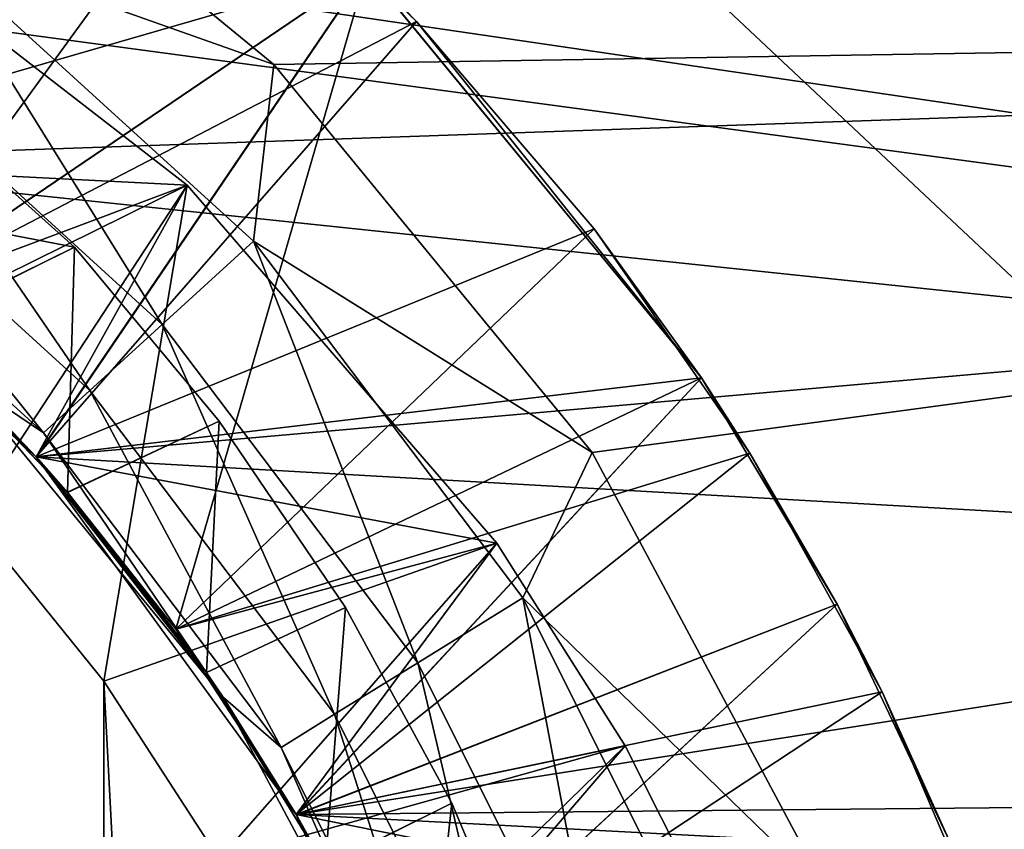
# Model space of a CAD drawing. Header units: inches. Extents: x -9.1 to 9.1, y 0 to 9.5.
# Tile 108 of 238: x -8.5701 to -8.5353, y 8.9088 to 8.9374. Entities that reach past the tile are written whole.
import ezdxf

# ---------------------------------------------------------------- set-up
doc = ezdxf.new("R2010")
doc.units = ezdxf.units.IN
doc.header["$LTSCALE"] = 65.185185
doc.header["$MEASUREMENT"] = 0
for name, color, linetype in [('149', 7, 'CONTINUOUS'), ('295', 7, 'CONTINUOUS'), ('296', 7, 'CONTINUOUS'), ('298', 7, 'CONTINUOUS'), ('299', 7, 'CONTINUOUS'), ('302', 7, 'CONTINUOUS'), ('305', 7, 'CONTINUOUS'), ('306', 7, 'CONTINUOUS'), ('310', 7, 'CONTINUOUS'), ('311', 7, 'CONTINUOUS'), ('313', 7, 'CONTINUOUS'), ('314', 7, 'CONTINUOUS'), ('315', 7, 'CONTINUOUS'), ('316', 7, 'CONTINUOUS'), ('318', 7, 'CONTINUOUS'), ('321', 7, 'CONTINUOUS'), ('33', 7, 'CONTINUOUS'), ('336', 7, 'CONTINUOUS'), ('510', 7, 'CONTINUOUS'), ('511', 7, 'CONTINUOUS'), ('512', 7, 'CONTINUOUS'), ('513', 7, 'CONTINUOUS'), ('514', 7, 'CONTINUOUS'), ('515', 7, 'CONTINUOUS'), ('516', 7, 'CONTINUOUS'), ('517', 7, 'CONTINUOUS')]:
    doc.layers.add(name, color=color, linetype=linetype)

msp = doc.modelspace()

# ---------------------------------------------------------------- linework, layer by layer
at = {"layer": '149', "color": 252, "linetype": 'Continuous', "true_color": 0x969696}
for points in [[(-8.387235, 8.949253, 6.282), (-8.378078, 8.911108, 6.282), (-8.609468, 8.94507, 6.282), (-8.387235, 8.949253, 6.282)], [(-8.609468, 8.94507, 6.282), (-8.378078, 8.911108, 6.282), (-8.594616, 8.940244, 6.282), (-8.609468, 8.94507, 6.282)], [(-8.594616, 8.940244, 6.282), (-8.378078, 8.911108, 6.282), (-8.581091, 8.932436, 6.282), (-8.594616, 8.940244, 6.282)], [(-8.581091, 8.932436, 6.282), (-8.378078, 8.911108, 6.282), (-8.569485, 8.921985, 6.282), (-8.581091, 8.932436, 6.282)], [(-8.569485, 8.921985, 6.282), (-8.378078, 8.911108, 6.282), (-8.560306, 8.909352, 6.282), (-8.569485, 8.921985, 6.282)], [(-8.378078, 8.911108, 6.282), (-8.375, 8.872, 6.282), (-8.560306, 8.909352, 6.282), (-8.378078, 8.911108, 6.282)], [(-8.560306, 8.909352, 6.282), (-8.375, 8.872, 6.282), (-8.553954, 8.895084, 6.282), (-8.560306, 8.909352, 6.282)]]:
    msp.add_3dface(points, dxfattribs=at)
at = {"layer": '295', "color": 252, "linetype": 'Continuous', "true_color": 0x969696}
for points in [[(-8.569483, 8.921983, 6.924161), (-8.575008, 8.927509, 6.920781), (-8.575011, 8.927512, 6.924689), (-8.569483, 8.921983, 6.924161)], [(-8.569479, 8.921979, 6.920254), (-8.575008, 8.927509, 6.920781), (-8.569483, 8.921983, 6.924161), (-8.569479, 8.921979, 6.920254)], [(-8.564561, 8.915905, 6.923653), (-8.569479, 8.921979, 6.920254), (-8.569483, 8.921983, 6.924161), (-8.564561, 8.915905, 6.923653)], [(-8.564557, 8.915899, 6.919746), (-8.569479, 8.921979, 6.920254), (-8.564561, 8.915905, 6.923653), (-8.564557, 8.915899, 6.919746)], [(-8.560307, 8.909354, 6.923166), (-8.564557, 8.915899, 6.919746), (-8.564561, 8.915905, 6.923653), (-8.560307, 8.909354, 6.923166)], [(-8.560303, 8.909347, 6.91926), (-8.564557, 8.915899, 6.919746), (-8.560307, 8.909354, 6.923166), (-8.560303, 8.909347, 6.91926)], [(-8.556757, 8.902387, 6.92268), (-8.560303, 8.909347, 6.91926), (-8.560307, 8.909354, 6.923166), (-8.556757, 8.902387, 6.92268)], [(-8.556753, 8.902379, 6.918774), (-8.560303, 8.909347, 6.91926), (-8.556757, 8.902387, 6.92268), (-8.556753, 8.902379, 6.918774)]]:
    msp.add_3dface(points, dxfattribs=at)
at = {"layer": '296', "color": 252, "linetype": 'Continuous', "true_color": 0x969696}
for points in [[(-8.546011, 8.92478, 6.903937), (-8.557823, 8.939173, 6.904892), (-8.557822, 8.939173, 6.908797), (-8.546011, 8.92478, 6.903937)], [(-8.54601, 8.924779, 6.907844), (-8.546011, 8.92478, 6.903937), (-8.557822, 8.939173, 6.908797), (-8.54601, 8.924779, 6.907844)], [(-8.541217, 8.916783, 6.903484), (-8.546011, 8.92478, 6.903937), (-8.54601, 8.924779, 6.907844), (-8.541217, 8.916783, 6.903484)], [(-8.541217, 8.916782, 6.907391), (-8.541217, 8.916783, 6.903484), (-8.54601, 8.924779, 6.907844), (-8.541217, 8.916782, 6.907391)], [(-8.537234, 8.90836, 6.903025), (-8.541217, 8.916783, 6.903484), (-8.537234, 8.90836, 6.906931), (-8.537234, 8.90836, 6.903025)], [(-8.537234, 8.90836, 6.906931), (-8.541217, 8.916783, 6.903484), (-8.541217, 8.916782, 6.907391), (-8.537234, 8.90836, 6.906931)]]:
    msp.add_3dface(points, dxfattribs=at)
at = {"layer": '298', "color": 252, "linetype": 'Continuous', "true_color": 0x969696}
for points in [[(-8.546011, 8.92478, 6.810187), (-8.557823, 8.939173, 6.811142), (-8.557822, 8.939173, 6.815047), (-8.546011, 8.92478, 6.810187)], [(-8.54601, 8.924779, 6.814094), (-8.546011, 8.92478, 6.810187), (-8.557822, 8.939173, 6.815047), (-8.54601, 8.924779, 6.814094)], [(-8.541217, 8.916783, 6.809734), (-8.546011, 8.92478, 6.810187), (-8.54601, 8.924779, 6.814094), (-8.541217, 8.916783, 6.809734)], [(-8.541217, 8.916782, 6.813641), (-8.541217, 8.916783, 6.809734), (-8.54601, 8.924779, 6.814094), (-8.541217, 8.916782, 6.813641)], [(-8.537234, 8.90836, 6.809275), (-8.541217, 8.916783, 6.809734), (-8.537234, 8.90836, 6.813181), (-8.537234, 8.90836, 6.809275)], [(-8.537234, 8.90836, 6.813181), (-8.541217, 8.916783, 6.809734), (-8.541217, 8.916782, 6.813641), (-8.537234, 8.90836, 6.813181)]]:
    msp.add_3dface(points, dxfattribs=at)
at = {"layer": '299', "color": 252, "linetype": 'Continuous', "true_color": 0x969696}
for points in [[(-8.546011, 8.92478, 6.872687), (-8.557823, 8.939173, 6.873642), (-8.557822, 8.939173, 6.877547), (-8.546011, 8.92478, 6.872687)], [(-8.54601, 8.924779, 6.876594), (-8.546011, 8.92478, 6.872687), (-8.557822, 8.939173, 6.877547), (-8.54601, 8.924779, 6.876594)], [(-8.541217, 8.916783, 6.872234), (-8.546011, 8.92478, 6.872687), (-8.54601, 8.924779, 6.876594), (-8.541217, 8.916783, 6.872234)], [(-8.541217, 8.916782, 6.876141), (-8.541217, 8.916783, 6.872234), (-8.54601, 8.924779, 6.876594), (-8.541217, 8.916782, 6.876141)], [(-8.537234, 8.90836, 6.871775), (-8.541217, 8.916783, 6.872234), (-8.537234, 8.90836, 6.875681), (-8.537234, 8.90836, 6.871775)], [(-8.537234, 8.90836, 6.875681), (-8.541217, 8.916783, 6.872234), (-8.541217, 8.916782, 6.876141), (-8.537234, 8.90836, 6.875681)]]:
    msp.add_3dface(points, dxfattribs=at)
at = {"layer": '302', "color": 252, "linetype": 'Continuous', "true_color": 0x969696}
for points in [[(-8.546011, 8.92478, 6.841437), (-8.557823, 8.939173, 6.842392), (-8.557822, 8.939173, 6.846297), (-8.546011, 8.92478, 6.841437)], [(-8.54601, 8.924779, 6.845344), (-8.546011, 8.92478, 6.841437), (-8.557822, 8.939173, 6.846297), (-8.54601, 8.924779, 6.845344)], [(-8.541217, 8.916783, 6.840984), (-8.546011, 8.92478, 6.841437), (-8.54601, 8.924779, 6.845344), (-8.541217, 8.916783, 6.840984)], [(-8.541217, 8.916782, 6.844891), (-8.541217, 8.916783, 6.840984), (-8.54601, 8.924779, 6.845344), (-8.541217, 8.916782, 6.844891)], [(-8.537234, 8.90836, 6.840525), (-8.541217, 8.916783, 6.840984), (-8.537234, 8.90836, 6.844431), (-8.537234, 8.90836, 6.840525)], [(-8.537234, 8.90836, 6.844431), (-8.541217, 8.916783, 6.840984), (-8.541217, 8.916782, 6.844891), (-8.537234, 8.90836, 6.844431)]]:
    msp.add_3dface(points, dxfattribs=at)
at = {"layer": '305', "color": 252, "linetype": 'Continuous', "true_color": 0x969696}
for points in [[(-8.546011, 8.92478, 6.778937), (-8.557823, 8.939173, 6.779892), (-8.557822, 8.939173, 6.783797), (-8.546011, 8.92478, 6.778937)], [(-8.54601, 8.924779, 6.782844), (-8.546011, 8.92478, 6.778937), (-8.557822, 8.939173, 6.783797), (-8.54601, 8.924779, 6.782844)], [(-8.541217, 8.916783, 6.778484), (-8.546011, 8.92478, 6.778937), (-8.54601, 8.924779, 6.782844), (-8.541217, 8.916783, 6.778484)], [(-8.541217, 8.916782, 6.782391), (-8.541217, 8.916783, 6.778484), (-8.54601, 8.924779, 6.782844), (-8.541217, 8.916782, 6.782391)], [(-8.537234, 8.90836, 6.778025), (-8.541217, 8.916783, 6.778484), (-8.537234, 8.90836, 6.781931), (-8.537234, 8.90836, 6.778025)], [(-8.537234, 8.90836, 6.781931), (-8.541217, 8.916783, 6.778484), (-8.541217, 8.916782, 6.782391), (-8.537234, 8.90836, 6.781931)]]:
    msp.add_3dface(points, dxfattribs=at)
at = {"layer": '306', "color": 252, "linetype": 'Continuous', "true_color": 0x969696}
for points in [[(-8.564157, 8.93158, 6.930406), (-8.577339, 8.941796, 6.931046), (-8.577114, 8.92518, 6.944), (-8.564157, 8.93158, 6.930406)], [(-8.571819, 8.919885, 6.944), (-8.564157, 8.93158, 6.930406), (-8.577114, 8.92518, 6.944), (-8.571819, 8.919885, 6.944)], [(-8.567103, 8.914061, 6.944), (-8.564157, 8.93158, 6.930406), (-8.571819, 8.919885, 6.944), (-8.567103, 8.914061, 6.944)], [(-8.553232, 8.918942, 6.929806), (-8.564157, 8.93158, 6.930406), (-8.567103, 8.914061, 6.944), (-8.553232, 8.918942, 6.929806)], [(-8.563026, 8.907782, 6.944), (-8.553232, 8.918942, 6.929806), (-8.567103, 8.914061, 6.944), (-8.563026, 8.907782, 6.944)], [(-8.548703, 8.911783, 6.929517), (-8.553232, 8.918942, 6.929806), (-8.563026, 8.907782, 6.944), (-8.548703, 8.911783, 6.929517)], [(-8.559624, 8.901106, 6.944), (-8.548703, 8.911783, 6.929517), (-8.563026, 8.907782, 6.944), (-8.559624, 8.901106, 6.944)], [(-8.544861, 8.904135, 6.929221), (-8.548703, 8.911783, 6.929517), (-8.559624, 8.901106, 6.944), (-8.544861, 8.904135, 6.929221)]]:
    msp.add_3dface(points, dxfattribs=at)
at = {"layer": '310', "color": 252, "linetype": 'Continuous', "true_color": 0x969696}
for points in [[(-8.556058, 8.93736, 6.717258), (-8.563032, 8.944007, 6.717773), (-8.557822, 8.939173, 6.721297), (-8.556058, 8.93736, 6.717258)], [(-8.54601, 8.924779, 6.720344), (-8.556058, 8.93736, 6.717258), (-8.557822, 8.939173, 6.721297), (-8.54601, 8.924779, 6.720344)], [(-8.549788, 8.930036, 6.71676), (-8.556058, 8.93736, 6.717258), (-8.54601, 8.924779, 6.720344), (-8.549788, 8.930036, 6.71676)], [(-8.544296, 8.922119, 6.716283), (-8.549788, 8.930036, 6.71676), (-8.54601, 8.924779, 6.720344), (-8.544296, 8.922119, 6.716283)], [(-8.541217, 8.916782, 6.719891), (-8.544296, 8.922119, 6.716283), (-8.54601, 8.924779, 6.720344), (-8.541217, 8.916782, 6.719891)], [(-8.539632, 8.913682, 6.715814), (-8.544296, 8.922119, 6.716283), (-8.541217, 8.916782, 6.719891), (-8.539632, 8.913682, 6.715814)], [(-8.537234, 8.90836, 6.719431), (-8.539632, 8.913682, 6.715814), (-8.541217, 8.916782, 6.719891), (-8.537234, 8.90836, 6.719431)], [(-8.535849, 8.90482, 6.715331), (-8.539632, 8.913682, 6.715814), (-8.537234, 8.90836, 6.719431), (-8.535849, 8.90482, 6.715331)]]:
    msp.add_3dface(points, dxfattribs=at)
at = {"layer": '311', "color": 252, "linetype": 'Continuous', "true_color": 0x969696}
for points in [[(-8.580024, 8.940075, 6.698823), (-8.568129, 8.929395, 6.698269), (-8.580086, 8.931692, 6.694), (-8.580024, 8.940075, 6.698823)], [(-8.580086, 8.931692, 6.694), (-8.568129, 8.929395, 6.698269), (-8.573937, 8.926526, 6.694), (-8.580086, 8.931692, 6.694)], [(-8.573937, 8.926526, 6.694), (-8.568129, 8.929395, 6.698269), (-8.568382, 8.920733, 6.694), (-8.573937, 8.926526, 6.694)], [(-8.568129, 8.929395, 6.698269), (-8.563025, 8.92324, 6.697999), (-8.568382, 8.920733, 6.694), (-8.568129, 8.929395, 6.698269)], [(-8.568382, 8.920733, 6.694), (-8.563025, 8.92324, 6.697999), (-8.563478, 8.914374, 6.694), (-8.568382, 8.920733, 6.694)], [(-8.563025, 8.92324, 6.697999), (-8.558572, 8.916662, 6.697742), (-8.563478, 8.914374, 6.694), (-8.563025, 8.92324, 6.697999)], [(-8.563478, 8.914374, 6.694), (-8.558572, 8.916662, 6.697742), (-8.559287, 8.907529, 6.694), (-8.563478, 8.914374, 6.694)], [(-8.558572, 8.916662, 6.697742), (-8.55482, 8.909752, 6.697492), (-8.559287, 8.907529, 6.694), (-8.558572, 8.916662, 6.697742)], [(-8.55482, 8.909752, 6.697492), (-8.551799, 8.902579, 6.697241), (-8.559287, 8.907529, 6.694), (-8.55482, 8.909752, 6.697492)]]:
    msp.add_3dface(points, dxfattribs=at)
at = {"layer": '313', "color": 252, "linetype": 'Continuous', "true_color": 0x969696}
for points in [[(-8.546011, 8.92478, 6.747687), (-8.557823, 8.939173, 6.748642), (-8.557822, 8.939173, 6.752547), (-8.546011, 8.92478, 6.747687)], [(-8.54601, 8.924779, 6.751594), (-8.546011, 8.92478, 6.747687), (-8.557822, 8.939173, 6.752547), (-8.54601, 8.924779, 6.751594)], [(-8.541217, 8.916783, 6.747234), (-8.546011, 8.92478, 6.747687), (-8.54601, 8.924779, 6.751594), (-8.541217, 8.916783, 6.747234)], [(-8.541217, 8.916782, 6.751141), (-8.541217, 8.916783, 6.747234), (-8.54601, 8.924779, 6.751594), (-8.541217, 8.916782, 6.751141)], [(-8.537234, 8.90836, 6.746775), (-8.541217, 8.916783, 6.747234), (-8.537234, 8.90836, 6.750681), (-8.537234, 8.90836, 6.746775)], [(-8.537234, 8.90836, 6.750681), (-8.541217, 8.916783, 6.747234), (-8.541217, 8.916782, 6.751141), (-8.537234, 8.90836, 6.750681)]]:
    msp.add_3dface(points, dxfattribs=at)
at = {"layer": '314', "color": 252, "linetype": 'Continuous', "true_color": 0x969696}
for points in [[(-8.575008, 8.927509, 6.920781), (-8.557822, 8.939173, 6.908797), (-8.572219, 8.950988, 6.909804), (-8.575008, 8.927509, 6.920781)], [(-8.557822, 8.939173, 6.815047), (-8.572219, 8.950988, 6.816054), (-8.575008, 8.927509, 6.827031), (-8.557822, 8.939173, 6.815047)], [(-8.557822, 8.939173, 6.877547), (-8.572219, 8.950988, 6.878554), (-8.575008, 8.927509, 6.889531), (-8.557822, 8.939173, 6.877547)], [(-8.557822, 8.939173, 6.846297), (-8.572219, 8.950988, 6.847304), (-8.575008, 8.927509, 6.858281), (-8.557822, 8.939173, 6.846297)], [(-8.557822, 8.939173, 6.783797), (-8.572219, 8.950988, 6.784804), (-8.575008, 8.927509, 6.795781), (-8.557822, 8.939173, 6.783797)], [(-8.557822, 8.939173, 6.721297), (-8.572219, 8.950988, 6.722304), (-8.575008, 8.927509, 6.733281), (-8.557822, 8.939173, 6.721297)], [(-8.557822, 8.939173, 6.752547), (-8.572219, 8.950988, 6.753554), (-8.575008, 8.927509, 6.764531), (-8.557822, 8.939173, 6.752547)], [(-8.568129, 8.929395, 6.698269), (-8.580024, 8.940075, 6.698823), (-8.57393, 8.926519, 6.701931), (-8.568129, 8.929395, 6.698269)], [(-8.575008, 8.927509, 6.920781), (-8.569479, 8.921979, 6.920254), (-8.557822, 8.939173, 6.908797), (-8.575008, 8.927509, 6.920781)], [(-8.569479, 8.921979, 6.826504), (-8.557822, 8.939173, 6.815047), (-8.575008, 8.927509, 6.827031), (-8.569479, 8.921979, 6.826504)], [(-8.569479, 8.921979, 6.889004), (-8.557822, 8.939173, 6.877547), (-8.575008, 8.927509, 6.889531), (-8.569479, 8.921979, 6.889004)], [(-8.569479, 8.921979, 6.857754), (-8.557822, 8.939173, 6.846297), (-8.575008, 8.927509, 6.858281), (-8.569479, 8.921979, 6.857754)], [(-8.569479, 8.921979, 6.795254), (-8.557822, 8.939173, 6.783797), (-8.575008, 8.927509, 6.795781), (-8.569479, 8.921979, 6.795254)], [(-8.569479, 8.921979, 6.732754), (-8.557822, 8.939173, 6.721297), (-8.575008, 8.927509, 6.733281), (-8.569479, 8.921979, 6.732754)], [(-8.569479, 8.921979, 6.764004), (-8.557822, 8.939173, 6.752547), (-8.575008, 8.927509, 6.764531), (-8.569479, 8.921979, 6.764004)], [(-8.569479, 8.921979, 6.920254), (-8.564557, 8.915899, 6.919746), (-8.557822, 8.939173, 6.908797), (-8.569479, 8.921979, 6.920254)], [(-8.564557, 8.915899, 6.825996), (-8.557822, 8.939173, 6.815047), (-8.569479, 8.921979, 6.826504), (-8.564557, 8.915899, 6.825996)], [(-8.564557, 8.915899, 6.888496), (-8.557822, 8.939173, 6.877547), (-8.569479, 8.921979, 6.889004), (-8.564557, 8.915899, 6.888496)], [(-8.564557, 8.915899, 6.857246), (-8.557822, 8.939173, 6.846297), (-8.569479, 8.921979, 6.857754), (-8.564557, 8.915899, 6.857246)], [(-8.564557, 8.915899, 6.794746), (-8.557822, 8.939173, 6.783797), (-8.569479, 8.921979, 6.795254), (-8.564557, 8.915899, 6.794746)], [(-8.564557, 8.915899, 6.732246), (-8.557822, 8.939173, 6.721297), (-8.569479, 8.921979, 6.732754), (-8.564557, 8.915899, 6.732246)], [(-8.564557, 8.915899, 6.763496), (-8.557822, 8.939173, 6.752547), (-8.569479, 8.921979, 6.764004), (-8.564557, 8.915899, 6.763496)], [(-8.564557, 8.915899, 6.919746), (-8.54601, 8.924779, 6.907844), (-8.557822, 8.939173, 6.908797), (-8.564557, 8.915899, 6.919746)], [(-8.54601, 8.924779, 6.814094), (-8.557822, 8.939173, 6.815047), (-8.564557, 8.915899, 6.825996), (-8.54601, 8.924779, 6.814094)], [(-8.54601, 8.924779, 6.876594), (-8.557822, 8.939173, 6.877547), (-8.564557, 8.915899, 6.888496), (-8.54601, 8.924779, 6.876594)], [(-8.54601, 8.924779, 6.845344), (-8.557822, 8.939173, 6.846297), (-8.564557, 8.915899, 6.857246), (-8.54601, 8.924779, 6.845344)], [(-8.54601, 8.924779, 6.782844), (-8.557822, 8.939173, 6.783797), (-8.564557, 8.915899, 6.794746), (-8.54601, 8.924779, 6.782844)], [(-8.54601, 8.924779, 6.720344), (-8.557822, 8.939173, 6.721297), (-8.564557, 8.915899, 6.732246), (-8.54601, 8.924779, 6.720344)], [(-8.54601, 8.924779, 6.751594), (-8.557822, 8.939173, 6.752547), (-8.564557, 8.915899, 6.763496), (-8.54601, 8.924779, 6.751594)], [(-8.568375, 8.920724, 6.701393), (-8.568129, 8.929395, 6.698269), (-8.57393, 8.926519, 6.701931), (-8.568375, 8.920724, 6.701393)], [(-8.563025, 8.92324, 6.697999), (-8.568129, 8.929395, 6.698269), (-8.568375, 8.920724, 6.701393), (-8.563025, 8.92324, 6.697999)], [(-8.564557, 8.915899, 6.919746), (-8.560303, 8.909347, 6.91926), (-8.54601, 8.924779, 6.907844), (-8.564557, 8.915899, 6.919746)], [(-8.560303, 8.909347, 6.82551), (-8.54601, 8.924779, 6.814094), (-8.564557, 8.915899, 6.825996), (-8.560303, 8.909347, 6.82551)], [(-8.560303, 8.909347, 6.88801), (-8.54601, 8.924779, 6.876594), (-8.564557, 8.915899, 6.888496), (-8.560303, 8.909347, 6.88801)], [(-8.560303, 8.909347, 6.85676), (-8.54601, 8.924779, 6.845344), (-8.564557, 8.915899, 6.857246), (-8.560303, 8.909347, 6.85676)], [(-8.560303, 8.909347, 6.79426), (-8.54601, 8.924779, 6.782844), (-8.564557, 8.915899, 6.794746), (-8.560303, 8.909347, 6.79426)], [(-8.560303, 8.909347, 6.73176), (-8.54601, 8.924779, 6.720344), (-8.564557, 8.915899, 6.732246), (-8.560303, 8.909347, 6.73176)], [(-8.560303, 8.909347, 6.76301), (-8.54601, 8.924779, 6.751594), (-8.564557, 8.915899, 6.763496), (-8.560303, 8.909347, 6.76301)], [(-8.560303, 8.909347, 6.91926), (-8.541217, 8.916782, 6.907391), (-8.54601, 8.924779, 6.907844), (-8.560303, 8.909347, 6.91926)], [(-8.541217, 8.916782, 6.813641), (-8.54601, 8.924779, 6.814094), (-8.560303, 8.909347, 6.82551), (-8.541217, 8.916782, 6.813641)], [(-8.541217, 8.916782, 6.876141), (-8.54601, 8.924779, 6.876594), (-8.560303, 8.909347, 6.88801), (-8.541217, 8.916782, 6.876141)], [(-8.541217, 8.916782, 6.844891), (-8.54601, 8.924779, 6.845344), (-8.560303, 8.909347, 6.85676), (-8.541217, 8.916782, 6.844891)], [(-8.541217, 8.916782, 6.782391), (-8.54601, 8.924779, 6.782844), (-8.560303, 8.909347, 6.79426), (-8.541217, 8.916782, 6.782391)], [(-8.541217, 8.916782, 6.719891), (-8.54601, 8.924779, 6.720344), (-8.560303, 8.909347, 6.73176), (-8.541217, 8.916782, 6.719891)], [(-8.541217, 8.916782, 6.751141), (-8.54601, 8.924779, 6.751594), (-8.560303, 8.909347, 6.76301), (-8.541217, 8.916782, 6.751141)], [(-8.563472, 8.914364, 6.700878), (-8.563025, 8.92324, 6.697999), (-8.568375, 8.920724, 6.701393), (-8.563472, 8.914364, 6.700878)], [(-8.558572, 8.916662, 6.697742), (-8.563025, 8.92324, 6.697999), (-8.563472, 8.914364, 6.700878), (-8.558572, 8.916662, 6.697742)], [(-8.559284, 8.907523, 6.700382), (-8.558572, 8.916662, 6.697742), (-8.563472, 8.914364, 6.700878), (-8.559284, 8.907523, 6.700382)], [(-8.560303, 8.909347, 6.91926), (-8.556753, 8.902379, 6.918774), (-8.541217, 8.916782, 6.907391), (-8.560303, 8.909347, 6.91926)], [(-8.556753, 8.902379, 6.825024), (-8.541217, 8.916782, 6.813641), (-8.560303, 8.909347, 6.82551), (-8.556753, 8.902379, 6.825024)], [(-8.556753, 8.902379, 6.887524), (-8.541217, 8.916782, 6.876141), (-8.560303, 8.909347, 6.88801), (-8.556753, 8.902379, 6.887524)], [(-8.556753, 8.902379, 6.856274), (-8.541217, 8.916782, 6.844891), (-8.560303, 8.909347, 6.85676), (-8.556753, 8.902379, 6.856274)], [(-8.556753, 8.902379, 6.793774), (-8.541217, 8.916782, 6.782391), (-8.560303, 8.909347, 6.79426), (-8.556753, 8.902379, 6.793774)], [(-8.556753, 8.902379, 6.731274), (-8.541217, 8.916782, 6.719891), (-8.560303, 8.909347, 6.73176), (-8.556753, 8.902379, 6.731274)], [(-8.556753, 8.902379, 6.762524), (-8.541217, 8.916782, 6.751141), (-8.560303, 8.909347, 6.76301), (-8.556753, 8.902379, 6.762524)], [(-8.55482, 8.909752, 6.697492), (-8.558572, 8.916662, 6.697742), (-8.559284, 8.907523, 6.700382), (-8.55482, 8.909752, 6.697492)], [(-8.556753, 8.902379, 6.918774), (-8.537234, 8.90836, 6.906931), (-8.541217, 8.916782, 6.907391), (-8.556753, 8.902379, 6.918774)], [(-8.537234, 8.90836, 6.813181), (-8.541217, 8.916782, 6.813641), (-8.556753, 8.902379, 6.825024), (-8.537234, 8.90836, 6.813181)], [(-8.537234, 8.90836, 6.875681), (-8.541217, 8.916782, 6.876141), (-8.556753, 8.902379, 6.887524), (-8.537234, 8.90836, 6.875681)], [(-8.537234, 8.90836, 6.844431), (-8.541217, 8.916782, 6.844891), (-8.556753, 8.902379, 6.856274), (-8.537234, 8.90836, 6.844431)], [(-8.537234, 8.90836, 6.781931), (-8.541217, 8.916782, 6.782391), (-8.556753, 8.902379, 6.793774), (-8.537234, 8.90836, 6.781931)], [(-8.537234, 8.90836, 6.719431), (-8.541217, 8.916782, 6.719891), (-8.556753, 8.902379, 6.731274), (-8.537234, 8.90836, 6.719431)], [(-8.537234, 8.90836, 6.750681), (-8.541217, 8.916782, 6.751141), (-8.556753, 8.902379, 6.762524), (-8.537234, 8.90836, 6.750681)], [(-8.555851, 8.900266, 6.699877), (-8.55482, 8.909752, 6.697492), (-8.559284, 8.907523, 6.700382), (-8.555851, 8.900266, 6.699877)], [(-8.551799, 8.902579, 6.697241), (-8.55482, 8.909752, 6.697492), (-8.555851, 8.900266, 6.699877), (-8.551799, 8.902579, 6.697241)]]:
    msp.add_3dface(points, dxfattribs=at)
at = {"layer": '315', "color": 252, "linetype": 'Continuous', "true_color": 0x969696}
for points in [[(-8.561097, 8.935839, 6.194), (-8.574788, 8.947085, 6.194), (-8.573475, 8.94023, 6.194765), (-8.561097, 8.935839, 6.194)], [(-8.573475, 8.94023, 6.194765), (-8.576103, 8.936751, 6.196987), (-8.565037, 8.926663, 6.196987), (-8.573475, 8.94023, 6.194765)], [(-8.561815, 8.9296, 6.194765), (-8.561097, 8.935839, 6.194), (-8.573475, 8.94023, 6.194765), (-8.561815, 8.9296, 6.194765)], [(-8.561815, 8.9296, 6.194765), (-8.573475, 8.94023, 6.194765), (-8.565037, 8.926663, 6.196987), (-8.561815, 8.9296, 6.194765)], [(-8.578187, 8.933991, 6.200449), (-8.567593, 8.924333, 6.200449), (-8.576103, 8.936751, 6.196987), (-8.578187, 8.933991, 6.200449)], [(-8.576103, 8.936751, 6.196987), (-8.567593, 8.924333, 6.200449), (-8.565037, 8.926663, 6.196987), (-8.576103, 8.936751, 6.196987)], [(-8.549863, 8.922135, 6.194), (-8.561097, 8.935839, 6.194), (-8.561815, 8.9296, 6.194765), (-8.549863, 8.922135, 6.194)], [(-8.579524, 8.932221, 6.204811), (-8.569232, 8.922839, 6.204811), (-8.578187, 8.933991, 6.200449), (-8.579524, 8.932221, 6.204811)], [(-8.578187, 8.933991, 6.200449), (-8.569232, 8.922839, 6.204811), (-8.567593, 8.924333, 6.200449), (-8.578187, 8.933991, 6.200449)], [(-8.579524, 8.932221, 6.204811), (-8.572177, 8.924823, 6.209625), (-8.569232, 8.922839, 6.204811), (-8.579524, 8.932221, 6.204811)], [(-8.561815, 8.9296, 6.194765), (-8.565037, 8.926663, 6.196987), (-8.556014, 8.914714, 6.196987), (-8.561815, 8.9296, 6.194765)], [(-8.552307, 8.917009, 6.194765), (-8.549863, 8.922135, 6.194), (-8.561815, 8.9296, 6.194765), (-8.552307, 8.917009, 6.194765)], [(-8.552307, 8.917009, 6.194765), (-8.561815, 8.9296, 6.194765), (-8.556014, 8.914714, 6.196987), (-8.552307, 8.917009, 6.194765)], [(-8.567593, 8.924333, 6.200449), (-8.558954, 8.912894, 6.200449), (-8.565037, 8.926663, 6.196987), (-8.567593, 8.924333, 6.200449)], [(-8.565037, 8.926663, 6.196987), (-8.558954, 8.912894, 6.200449), (-8.556014, 8.914714, 6.196987), (-8.565037, 8.926663, 6.196987)], [(-8.572177, 8.924823, 6.209625), (-8.562887, 8.913503, 6.209625), (-8.569232, 8.922839, 6.204811), (-8.572177, 8.924823, 6.209625)], [(-8.569232, 8.922839, 6.204811), (-8.56084, 8.911726, 6.204811), (-8.567593, 8.924333, 6.200449), (-8.569232, 8.922839, 6.204811)], [(-8.567593, 8.924333, 6.200449), (-8.56084, 8.911726, 6.204811), (-8.558954, 8.912894, 6.200449), (-8.567593, 8.924333, 6.200449)], [(-8.569232, 8.922839, 6.204811), (-8.562887, 8.913503, 6.209625), (-8.56084, 8.911726, 6.204811), (-8.569232, 8.922839, 6.204811)], [(-8.541524, 8.906507, 6.194), (-8.549863, 8.922135, 6.194), (-8.552307, 8.917009, 6.194765), (-8.541524, 8.906507, 6.194)], [(-8.552307, 8.917009, 6.194765), (-8.556014, 8.914714, 6.196987), (-8.54934, 8.901311, 6.196987), (-8.552307, 8.917009, 6.194765)], [(-8.545274, 8.902886, 6.194765), (-8.541524, 8.906507, 6.194), (-8.552307, 8.917009, 6.194765), (-8.545274, 8.902886, 6.194765)], [(-8.545274, 8.902886, 6.194765), (-8.552307, 8.917009, 6.194765), (-8.54934, 8.901311, 6.196987), (-8.545274, 8.902886, 6.194765)], [(-8.558954, 8.912894, 6.200449), (-8.552565, 8.900062, 6.200449), (-8.556014, 8.914714, 6.196987), (-8.558954, 8.912894, 6.200449)], [(-8.556014, 8.914714, 6.196987), (-8.552565, 8.900062, 6.200449), (-8.54934, 8.901311, 6.196987), (-8.556014, 8.914714, 6.196987)], [(-8.562887, 8.913503, 6.209625), (-8.555984, 8.900587, 6.209625), (-8.56084, 8.911726, 6.204811), (-8.562887, 8.913503, 6.209625)], [(-8.56084, 8.911726, 6.204811), (-8.554633, 8.89926, 6.204811), (-8.558954, 8.912894, 6.200449), (-8.56084, 8.911726, 6.204811)], [(-8.558954, 8.912894, 6.200449), (-8.554633, 8.89926, 6.204811), (-8.552565, 8.900062, 6.200449), (-8.558954, 8.912894, 6.200449)], [(-8.56084, 8.911726, 6.204811), (-8.555984, 8.900587, 6.209625), (-8.554633, 8.89926, 6.204811), (-8.56084, 8.911726, 6.204811)]]:
    msp.add_3dface(points, dxfattribs=at)
at = {"layer": '316', "color": 252, "linetype": 'Continuous', "true_color": 0x969696}
for points in [[(-8.57222, 8.950989, 6.9059), (-8.557823, 8.939173, 6.904892), (-8.58109, 8.932435, 6.893978), (-8.57222, 8.950989, 6.9059)], [(-8.57222, 8.950989, 6.81215), (-8.557823, 8.939173, 6.811142), (-8.58109, 8.932435, 6.800228), (-8.57222, 8.950989, 6.81215)], [(-8.57222, 8.950989, 6.87465), (-8.557823, 8.939173, 6.873642), (-8.58109, 8.932435, 6.862728), (-8.57222, 8.950989, 6.87465)], [(-8.57222, 8.950989, 6.8434), (-8.557823, 8.939173, 6.842392), (-8.58109, 8.932435, 6.831478), (-8.57222, 8.950989, 6.8434)], [(-8.57222, 8.950989, 6.7809), (-8.557823, 8.939173, 6.779892), (-8.58109, 8.932435, 6.768978), (-8.57222, 8.950989, 6.7809)], [(-8.57222, 8.950989, 6.74965), (-8.557823, 8.939173, 6.748642), (-8.58109, 8.932435, 6.737728), (-8.57222, 8.950989, 6.74965)], [(-8.570651, 8.949918, 6.718297), (-8.563032, 8.944007, 6.717773), (-8.58109, 8.932435, 6.706478), (-8.570651, 8.949918, 6.718297)], [(-8.58109, 8.932435, 6.706478), (-8.563032, 8.944007, 6.717773), (-8.575011, 8.927512, 6.705939), (-8.58109, 8.932435, 6.706478)], [(-8.563032, 8.944007, 6.717773), (-8.556058, 8.93736, 6.717258), (-8.575011, 8.927512, 6.705939), (-8.563032, 8.944007, 6.717773)], [(-8.58109, 8.932435, 6.925228), (-8.577339, 8.941796, 6.931046), (-8.564157, 8.93158, 6.930406), (-8.58109, 8.932435, 6.925228)], [(-8.58109, 8.932435, 6.893978), (-8.557823, 8.939173, 6.904892), (-8.575011, 8.927512, 6.893439), (-8.58109, 8.932435, 6.893978)], [(-8.58109, 8.932435, 6.800228), (-8.557823, 8.939173, 6.811142), (-8.575011, 8.927512, 6.799689), (-8.58109, 8.932435, 6.800228)], [(-8.58109, 8.932435, 6.862728), (-8.557823, 8.939173, 6.873642), (-8.575011, 8.927512, 6.862189), (-8.58109, 8.932435, 6.862728)], [(-8.58109, 8.932435, 6.831478), (-8.557823, 8.939173, 6.842392), (-8.575011, 8.927512, 6.830939), (-8.58109, 8.932435, 6.831478)], [(-8.58109, 8.932435, 6.768978), (-8.557823, 8.939173, 6.779892), (-8.575011, 8.927512, 6.768439), (-8.58109, 8.932435, 6.768978)], [(-8.58109, 8.932435, 6.737728), (-8.557823, 8.939173, 6.748642), (-8.575011, 8.927512, 6.737189), (-8.58109, 8.932435, 6.737728)], [(-8.575011, 8.927512, 6.893439), (-8.557823, 8.939173, 6.904892), (-8.569483, 8.921983, 6.892911), (-8.575011, 8.927512, 6.893439)], [(-8.575011, 8.927512, 6.799689), (-8.557823, 8.939173, 6.811142), (-8.569483, 8.921983, 6.799161), (-8.575011, 8.927512, 6.799689)], [(-8.575011, 8.927512, 6.862189), (-8.557823, 8.939173, 6.873642), (-8.569483, 8.921983, 6.861661), (-8.575011, 8.927512, 6.862189)], [(-8.575011, 8.927512, 6.830939), (-8.557823, 8.939173, 6.842392), (-8.569483, 8.921983, 6.830411), (-8.575011, 8.927512, 6.830939)], [(-8.575011, 8.927512, 6.768439), (-8.557823, 8.939173, 6.779892), (-8.569483, 8.921983, 6.767911), (-8.575011, 8.927512, 6.768439)], [(-8.575011, 8.927512, 6.737189), (-8.557823, 8.939173, 6.748642), (-8.569483, 8.921983, 6.736661), (-8.575011, 8.927512, 6.737189)], [(-8.557823, 8.939173, 6.904892), (-8.546011, 8.92478, 6.903937), (-8.569483, 8.921983, 6.892911), (-8.557823, 8.939173, 6.904892)], [(-8.557823, 8.939173, 6.811142), (-8.546011, 8.92478, 6.810187), (-8.569483, 8.921983, 6.799161), (-8.557823, 8.939173, 6.811142)], [(-8.557823, 8.939173, 6.873642), (-8.546011, 8.92478, 6.872687), (-8.569483, 8.921983, 6.861661), (-8.557823, 8.939173, 6.873642)], [(-8.557823, 8.939173, 6.842392), (-8.546011, 8.92478, 6.841437), (-8.569483, 8.921983, 6.830411), (-8.557823, 8.939173, 6.842392)], [(-8.557823, 8.939173, 6.779892), (-8.546011, 8.92478, 6.778937), (-8.569483, 8.921983, 6.767911), (-8.557823, 8.939173, 6.779892)], [(-8.557823, 8.939173, 6.748642), (-8.546011, 8.92478, 6.747687), (-8.569483, 8.921983, 6.736661), (-8.557823, 8.939173, 6.748642)], [(-8.575011, 8.927512, 6.705939), (-8.556058, 8.93736, 6.717258), (-8.569483, 8.921983, 6.705411), (-8.575011, 8.927512, 6.705939)], [(-8.556058, 8.93736, 6.717258), (-8.549788, 8.930036, 6.71676), (-8.569483, 8.921983, 6.705411), (-8.556058, 8.93736, 6.717258)], [(-8.575011, 8.927512, 6.924689), (-8.58109, 8.932435, 6.925228), (-8.564157, 8.93158, 6.930406), (-8.575011, 8.927512, 6.924689)], [(-8.569483, 8.921983, 6.924161), (-8.575011, 8.927512, 6.924689), (-8.564157, 8.93158, 6.930406), (-8.569483, 8.921983, 6.924161)], [(-8.569483, 8.921983, 6.924161), (-8.564157, 8.93158, 6.930406), (-8.553232, 8.918942, 6.929806), (-8.569483, 8.921983, 6.924161)], [(-8.569483, 8.921983, 6.705411), (-8.549788, 8.930036, 6.71676), (-8.564561, 8.915905, 6.704903), (-8.569483, 8.921983, 6.705411)], [(-8.549788, 8.930036, 6.71676), (-8.544296, 8.922119, 6.716283), (-8.564561, 8.915905, 6.704903), (-8.549788, 8.930036, 6.71676)], [(-8.569483, 8.921983, 6.892911), (-8.546011, 8.92478, 6.903937), (-8.564561, 8.915905, 6.892403), (-8.569483, 8.921983, 6.892911)], [(-8.569483, 8.921983, 6.799161), (-8.546011, 8.92478, 6.810187), (-8.564561, 8.915905, 6.798653), (-8.569483, 8.921983, 6.799161)], [(-8.569483, 8.921983, 6.861661), (-8.546011, 8.92478, 6.872687), (-8.564561, 8.915905, 6.861153), (-8.569483, 8.921983, 6.861661)], [(-8.569483, 8.921983, 6.830411), (-8.546011, 8.92478, 6.841437), (-8.564561, 8.915905, 6.829903), (-8.569483, 8.921983, 6.830411)], [(-8.569483, 8.921983, 6.767911), (-8.546011, 8.92478, 6.778937), (-8.564561, 8.915905, 6.767403), (-8.569483, 8.921983, 6.767911)], [(-8.569483, 8.921983, 6.736661), (-8.546011, 8.92478, 6.747687), (-8.564561, 8.915905, 6.736153), (-8.569483, 8.921983, 6.736661)], [(-8.564561, 8.915905, 6.892403), (-8.546011, 8.92478, 6.903937), (-8.560307, 8.909354, 6.891916), (-8.564561, 8.915905, 6.892403)], [(-8.564561, 8.915905, 6.798653), (-8.546011, 8.92478, 6.810187), (-8.560307, 8.909354, 6.798166), (-8.564561, 8.915905, 6.798653)], [(-8.564561, 8.915905, 6.861153), (-8.546011, 8.92478, 6.872687), (-8.560307, 8.909354, 6.860666), (-8.564561, 8.915905, 6.861153)], [(-8.564561, 8.915905, 6.829903), (-8.546011, 8.92478, 6.841437), (-8.560307, 8.909354, 6.829416), (-8.564561, 8.915905, 6.829903)], [(-8.564561, 8.915905, 6.767403), (-8.546011, 8.92478, 6.778937), (-8.560307, 8.909354, 6.766916), (-8.564561, 8.915905, 6.767403)], [(-8.564561, 8.915905, 6.736153), (-8.546011, 8.92478, 6.747687), (-8.560307, 8.909354, 6.735666), (-8.564561, 8.915905, 6.736153)], [(-8.546011, 8.92478, 6.903937), (-8.541217, 8.916783, 6.903484), (-8.560307, 8.909354, 6.891916), (-8.546011, 8.92478, 6.903937)], [(-8.546011, 8.92478, 6.810187), (-8.541217, 8.916783, 6.809734), (-8.560307, 8.909354, 6.798166), (-8.546011, 8.92478, 6.810187)], [(-8.546011, 8.92478, 6.872687), (-8.541217, 8.916783, 6.872234), (-8.560307, 8.909354, 6.860666), (-8.546011, 8.92478, 6.872687)], [(-8.546011, 8.92478, 6.841437), (-8.541217, 8.916783, 6.840984), (-8.560307, 8.909354, 6.829416), (-8.546011, 8.92478, 6.841437)], [(-8.546011, 8.92478, 6.778937), (-8.541217, 8.916783, 6.778484), (-8.560307, 8.909354, 6.766916), (-8.546011, 8.92478, 6.778937)], [(-8.546011, 8.92478, 6.747687), (-8.541217, 8.916783, 6.747234), (-8.560307, 8.909354, 6.735666), (-8.546011, 8.92478, 6.747687)], [(-8.564561, 8.915905, 6.704903), (-8.544296, 8.922119, 6.716283), (-8.560307, 8.909354, 6.704416), (-8.564561, 8.915905, 6.704903)], [(-8.544296, 8.922119, 6.716283), (-8.539632, 8.913682, 6.715814), (-8.560307, 8.909354, 6.704416), (-8.544296, 8.922119, 6.716283)], [(-8.564561, 8.915905, 6.923653), (-8.569483, 8.921983, 6.924161), (-8.553232, 8.918942, 6.929806), (-8.564561, 8.915905, 6.923653)], [(-8.560307, 8.909354, 6.923166), (-8.564561, 8.915905, 6.923653), (-8.553232, 8.918942, 6.929806), (-8.560307, 8.909354, 6.923166)], [(-8.560307, 8.909354, 6.923166), (-8.553232, 8.918942, 6.929806), (-8.548703, 8.911783, 6.929517), (-8.560307, 8.909354, 6.923166)], [(-8.560307, 8.909354, 6.891916), (-8.541217, 8.916783, 6.903484), (-8.556757, 8.902387, 6.89143), (-8.560307, 8.909354, 6.891916)], [(-8.560307, 8.909354, 6.798166), (-8.541217, 8.916783, 6.809734), (-8.556757, 8.902387, 6.79768), (-8.560307, 8.909354, 6.798166)], [(-8.560307, 8.909354, 6.860666), (-8.541217, 8.916783, 6.872234), (-8.556757, 8.902387, 6.86018), (-8.560307, 8.909354, 6.860666)], [(-8.560307, 8.909354, 6.829416), (-8.541217, 8.916783, 6.840984), (-8.556757, 8.902387, 6.82893), (-8.560307, 8.909354, 6.829416)], [(-8.560307, 8.909354, 6.766916), (-8.541217, 8.916783, 6.778484), (-8.556757, 8.902387, 6.76643), (-8.560307, 8.909354, 6.766916)], [(-8.560307, 8.909354, 6.735666), (-8.541217, 8.916783, 6.747234), (-8.556757, 8.902387, 6.73518), (-8.560307, 8.909354, 6.735666)], [(-8.541217, 8.916783, 6.903484), (-8.537234, 8.90836, 6.903025), (-8.556757, 8.902387, 6.89143), (-8.541217, 8.916783, 6.903484)], [(-8.541217, 8.916783, 6.809734), (-8.537234, 8.90836, 6.809275), (-8.556757, 8.902387, 6.79768), (-8.541217, 8.916783, 6.809734)], [(-8.541217, 8.916783, 6.872234), (-8.537234, 8.90836, 6.871775), (-8.556757, 8.902387, 6.86018), (-8.541217, 8.916783, 6.872234)], [(-8.541217, 8.916783, 6.840984), (-8.537234, 8.90836, 6.840525), (-8.556757, 8.902387, 6.82893), (-8.541217, 8.916783, 6.840984)], [(-8.541217, 8.916783, 6.778484), (-8.537234, 8.90836, 6.778025), (-8.556757, 8.902387, 6.76643), (-8.541217, 8.916783, 6.778484)], [(-8.541217, 8.916783, 6.747234), (-8.537234, 8.90836, 6.746775), (-8.556757, 8.902387, 6.73518), (-8.541217, 8.916783, 6.747234)], [(-8.560307, 8.909354, 6.704416), (-8.539632, 8.913682, 6.715814), (-8.556757, 8.902387, 6.70393), (-8.560307, 8.909354, 6.704416)], [(-8.539632, 8.913682, 6.715814), (-8.535849, 8.90482, 6.715331), (-8.556757, 8.902387, 6.70393), (-8.539632, 8.913682, 6.715814)], [(-8.556757, 8.902387, 6.92268), (-8.560307, 8.909354, 6.923166), (-8.548703, 8.911783, 6.929517), (-8.556757, 8.902387, 6.92268)], [(-8.556757, 8.902387, 6.92268), (-8.548703, 8.911783, 6.929517), (-8.544861, 8.904135, 6.929221), (-8.556757, 8.902387, 6.92268)]]:
    msp.add_3dface(points, dxfattribs=at)
at = {"layer": '318', "color": 252, "linetype": 'Continuous', "true_color": 0x969696}
for points in [[(-8.57182, 8.824114, 6.944), (-8.567104, 8.829938, 6.944), (-8.571819, 8.919885, 6.944), (-8.57182, 8.824114, 6.944)], [(-8.567104, 8.829938, 6.944), (-8.567103, 8.914061, 6.944), (-8.571819, 8.919885, 6.944), (-8.567104, 8.829938, 6.944)], [(-8.567104, 8.829938, 6.944), (-8.563026, 8.836217, 6.944), (-8.567103, 8.914061, 6.944), (-8.567104, 8.829938, 6.944)], [(-8.563026, 8.836217, 6.944), (-8.563026, 8.907782, 6.944), (-8.567103, 8.914061, 6.944), (-8.563026, 8.836217, 6.944)]]:
    msp.add_3dface(points, dxfattribs=at)
at = {"layer": '321', "color": 252, "linetype": 'Continuous', "true_color": 0x969696}
for points in [[(-8.574788, 8.947085, 6.194), (-8.561097, 8.935839, 6.194), (-8.432999, 8.937913, 6.194), (-8.574788, 8.947085, 6.194)], [(-8.561097, 8.935839, 6.194), (-8.549863, 8.922135, 6.194), (-8.432999, 8.937913, 6.194), (-8.561097, 8.935839, 6.194)], [(-8.549863, 8.922135, 6.194), (-8.541524, 8.906507, 6.194), (-8.432999, 8.937913, 6.194), (-8.549863, 8.922135, 6.194)], [(-8.432999, 8.937913, 6.194), (-8.541524, 8.906507, 6.194), (-8.424768, 8.905412, 6.194), (-8.432999, 8.937913, 6.194)]]:
    msp.add_3dface(points, dxfattribs=at)
at = {"layer": '33', "color": 253, "linetype": 'Continuous', "true_color": 0xaab4c3}
for points in [[(-8.581091, 8.932436, 6.5), (-8.366264, 8.939909, 6.5), (-8.594616, 8.940244, 6.5), (-8.581091, 8.932436, 6.5)], [(-8.569485, 8.921985, 6.5), (-8.366264, 8.939909, 6.5), (-8.581091, 8.932436, 6.5), (-8.569485, 8.921985, 6.5)], [(-8.560306, 8.909352, 6.5), (-8.366264, 8.939909, 6.5), (-8.569485, 8.921985, 6.5), (-8.560306, 8.909352, 6.5)], [(-8.358838, 8.898723, 6.5), (-8.366264, 8.939909, 6.5), (-8.560306, 8.909352, 6.5), (-8.358838, 8.898723, 6.5)], [(-8.553954, 8.895084, 6.5), (-8.358838, 8.898723, 6.5), (-8.560306, 8.909352, 6.5), (-8.553954, 8.895084, 6.5)]]:
    msp.add_3dface(points, dxfattribs=at)
at = {"layer": '336', "color": 252, "linetype": 'Continuous', "true_color": 0x969696}
for points in [[(-8.6, 8.896611, 6.089), (-8.6, 8.989367, 6.089), (-8.509418, 8.904261, 6.089), (-8.6, 8.896611, 6.089)], [(-8.509418, 8.904261, 6.089), (-8.6, 8.989367, 6.089), (-8.517137, 8.924589, 6.089), (-8.509418, 8.904261, 6.089)], [(-8.517137, 8.924589, 6.089), (-8.6, 8.989367, 6.089), (-8.528398, 8.943191, 6.089), (-8.517137, 8.924589, 6.089)]]:
    msp.add_3dface(points, dxfattribs=at)
at = {"layer": '510', "color": 252, "linetype": 'Continuous', "true_color": 0x969696}
for points in [[(-8.575008, 8.927509, 6.889531), (-8.575011, 8.927512, 6.893439), (-8.569483, 8.921983, 6.892911), (-8.575008, 8.927509, 6.889531)], [(-8.569479, 8.921979, 6.889004), (-8.575008, 8.927509, 6.889531), (-8.569483, 8.921983, 6.892911), (-8.569479, 8.921979, 6.889004)], [(-8.569479, 8.921979, 6.889004), (-8.569483, 8.921983, 6.892911), (-8.564561, 8.915905, 6.892403), (-8.569479, 8.921979, 6.889004)], [(-8.564557, 8.915899, 6.888496), (-8.569479, 8.921979, 6.889004), (-8.564561, 8.915905, 6.892403), (-8.564557, 8.915899, 6.888496)], [(-8.564557, 8.915899, 6.888496), (-8.564561, 8.915905, 6.892403), (-8.560307, 8.909354, 6.891916), (-8.564557, 8.915899, 6.888496)], [(-8.560303, 8.909347, 6.88801), (-8.564557, 8.915899, 6.888496), (-8.560307, 8.909354, 6.891916), (-8.560303, 8.909347, 6.88801)], [(-8.560303, 8.909347, 6.88801), (-8.560307, 8.909354, 6.891916), (-8.556757, 8.902387, 6.89143), (-8.560303, 8.909347, 6.88801)], [(-8.556753, 8.902379, 6.887524), (-8.560303, 8.909347, 6.88801), (-8.556757, 8.902387, 6.89143), (-8.556753, 8.902379, 6.887524)]]:
    msp.add_3dface(points, dxfattribs=at)
at = {"layer": '511', "color": 252, "linetype": 'Continuous', "true_color": 0x969696}
for points in [[(-8.575008, 8.927509, 6.858281), (-8.575011, 8.927512, 6.862189), (-8.569483, 8.921983, 6.861661), (-8.575008, 8.927509, 6.858281)], [(-8.569479, 8.921979, 6.857754), (-8.575008, 8.927509, 6.858281), (-8.569483, 8.921983, 6.861661), (-8.569479, 8.921979, 6.857754)], [(-8.569479, 8.921979, 6.857754), (-8.569483, 8.921983, 6.861661), (-8.564561, 8.915905, 6.861153), (-8.569479, 8.921979, 6.857754)], [(-8.564557, 8.915899, 6.857246), (-8.569479, 8.921979, 6.857754), (-8.564561, 8.915905, 6.861153), (-8.564557, 8.915899, 6.857246)], [(-8.564557, 8.915899, 6.857246), (-8.564561, 8.915905, 6.861153), (-8.560307, 8.909354, 6.860666), (-8.564557, 8.915899, 6.857246)], [(-8.560303, 8.909347, 6.85676), (-8.564557, 8.915899, 6.857246), (-8.560307, 8.909354, 6.860666), (-8.560303, 8.909347, 6.85676)], [(-8.560303, 8.909347, 6.85676), (-8.560307, 8.909354, 6.860666), (-8.556757, 8.902387, 6.86018), (-8.560303, 8.909347, 6.85676)], [(-8.556753, 8.902379, 6.856274), (-8.560303, 8.909347, 6.85676), (-8.556757, 8.902387, 6.86018), (-8.556753, 8.902379, 6.856274)]]:
    msp.add_3dface(points, dxfattribs=at)
at = {"layer": '512', "color": 252, "linetype": 'Continuous', "true_color": 0x969696}
for points in [[(-8.575008, 8.927509, 6.827031), (-8.575011, 8.927512, 6.830939), (-8.569483, 8.921983, 6.830411), (-8.575008, 8.927509, 6.827031)], [(-8.569479, 8.921979, 6.826504), (-8.575008, 8.927509, 6.827031), (-8.569483, 8.921983, 6.830411), (-8.569479, 8.921979, 6.826504)], [(-8.569479, 8.921979, 6.826504), (-8.569483, 8.921983, 6.830411), (-8.564561, 8.915905, 6.829903), (-8.569479, 8.921979, 6.826504)], [(-8.564557, 8.915899, 6.825996), (-8.569479, 8.921979, 6.826504), (-8.564561, 8.915905, 6.829903), (-8.564557, 8.915899, 6.825996)], [(-8.564557, 8.915899, 6.825996), (-8.564561, 8.915905, 6.829903), (-8.560307, 8.909354, 6.829416), (-8.564557, 8.915899, 6.825996)], [(-8.560303, 8.909347, 6.82551), (-8.564557, 8.915899, 6.825996), (-8.560307, 8.909354, 6.829416), (-8.560303, 8.909347, 6.82551)], [(-8.560303, 8.909347, 6.82551), (-8.560307, 8.909354, 6.829416), (-8.556757, 8.902387, 6.82893), (-8.560303, 8.909347, 6.82551)], [(-8.556753, 8.902379, 6.825024), (-8.560303, 8.909347, 6.82551), (-8.556757, 8.902387, 6.82893), (-8.556753, 8.902379, 6.825024)]]:
    msp.add_3dface(points, dxfattribs=at)
at = {"layer": '513', "color": 252, "linetype": 'Continuous', "true_color": 0x969696}
for points in [[(-8.575008, 8.927509, 6.795781), (-8.575011, 8.927512, 6.799689), (-8.569483, 8.921983, 6.799161), (-8.575008, 8.927509, 6.795781)], [(-8.569479, 8.921979, 6.795254), (-8.575008, 8.927509, 6.795781), (-8.569483, 8.921983, 6.799161), (-8.569479, 8.921979, 6.795254)], [(-8.569479, 8.921979, 6.795254), (-8.569483, 8.921983, 6.799161), (-8.564561, 8.915905, 6.798653), (-8.569479, 8.921979, 6.795254)], [(-8.564557, 8.915899, 6.794746), (-8.569479, 8.921979, 6.795254), (-8.564561, 8.915905, 6.798653), (-8.564557, 8.915899, 6.794746)], [(-8.564557, 8.915899, 6.794746), (-8.564561, 8.915905, 6.798653), (-8.560307, 8.909354, 6.798166), (-8.564557, 8.915899, 6.794746)], [(-8.560303, 8.909347, 6.79426), (-8.564557, 8.915899, 6.794746), (-8.560307, 8.909354, 6.798166), (-8.560303, 8.909347, 6.79426)], [(-8.560303, 8.909347, 6.79426), (-8.560307, 8.909354, 6.798166), (-8.556757, 8.902387, 6.79768), (-8.560303, 8.909347, 6.79426)], [(-8.556753, 8.902379, 6.793774), (-8.560303, 8.909347, 6.79426), (-8.556757, 8.902387, 6.79768), (-8.556753, 8.902379, 6.793774)]]:
    msp.add_3dface(points, dxfattribs=at)
at = {"layer": '514', "color": 252, "linetype": 'Continuous', "true_color": 0x969696}
for points in [[(-8.575008, 8.927509, 6.764531), (-8.575011, 8.927512, 6.768439), (-8.569483, 8.921983, 6.767911), (-8.575008, 8.927509, 6.764531)], [(-8.569479, 8.921979, 6.764004), (-8.575008, 8.927509, 6.764531), (-8.569483, 8.921983, 6.767911), (-8.569479, 8.921979, 6.764004)], [(-8.569479, 8.921979, 6.764004), (-8.569483, 8.921983, 6.767911), (-8.564561, 8.915905, 6.767403), (-8.569479, 8.921979, 6.764004)], [(-8.564557, 8.915899, 6.763496), (-8.569479, 8.921979, 6.764004), (-8.564561, 8.915905, 6.767403), (-8.564557, 8.915899, 6.763496)], [(-8.564557, 8.915899, 6.763496), (-8.564561, 8.915905, 6.767403), (-8.560307, 8.909354, 6.766916), (-8.564557, 8.915899, 6.763496)], [(-8.560303, 8.909347, 6.76301), (-8.564557, 8.915899, 6.763496), (-8.560307, 8.909354, 6.766916), (-8.560303, 8.909347, 6.76301)], [(-8.560303, 8.909347, 6.76301), (-8.560307, 8.909354, 6.766916), (-8.556757, 8.902387, 6.76643), (-8.560303, 8.909347, 6.76301)], [(-8.556753, 8.902379, 6.762524), (-8.560303, 8.909347, 6.76301), (-8.556757, 8.902387, 6.76643), (-8.556753, 8.902379, 6.762524)]]:
    msp.add_3dface(points, dxfattribs=at)
at = {"layer": '515', "color": 252, "linetype": 'Continuous', "true_color": 0x969696}
for points in [[(-8.575008, 8.927509, 6.733281), (-8.575011, 8.927512, 6.737189), (-8.569483, 8.921983, 6.736661), (-8.575008, 8.927509, 6.733281)], [(-8.569479, 8.921979, 6.732754), (-8.575008, 8.927509, 6.733281), (-8.569483, 8.921983, 6.736661), (-8.569479, 8.921979, 6.732754)], [(-8.569479, 8.921979, 6.732754), (-8.569483, 8.921983, 6.736661), (-8.564561, 8.915905, 6.736153), (-8.569479, 8.921979, 6.732754)], [(-8.564557, 8.915899, 6.732246), (-8.569479, 8.921979, 6.732754), (-8.564561, 8.915905, 6.736153), (-8.564557, 8.915899, 6.732246)], [(-8.564557, 8.915899, 6.732246), (-8.564561, 8.915905, 6.736153), (-8.560307, 8.909354, 6.735666), (-8.564557, 8.915899, 6.732246)], [(-8.560303, 8.909347, 6.73176), (-8.564557, 8.915899, 6.732246), (-8.560307, 8.909354, 6.735666), (-8.560303, 8.909347, 6.73176)], [(-8.560303, 8.909347, 6.73176), (-8.560307, 8.909354, 6.735666), (-8.556757, 8.902387, 6.73518), (-8.560303, 8.909347, 6.73176)], [(-8.556753, 8.902379, 6.731274), (-8.560303, 8.909347, 6.73176), (-8.556757, 8.902387, 6.73518), (-8.556753, 8.902379, 6.731274)]]:
    msp.add_3dface(points, dxfattribs=at)
at = {"layer": '516', "color": 252, "linetype": 'Continuous', "true_color": 0x969696}
for points in [[(-8.569485, 8.921985, 6.5), (-8.581091, 8.932436, 6.5), (-8.573937, 8.926526, 6.694), (-8.569485, 8.921985, 6.5)], [(-8.57393, 8.926519, 6.701931), (-8.575011, 8.927512, 6.705939), (-8.569483, 8.921983, 6.705411), (-8.57393, 8.926519, 6.701931)], [(-8.569485, 8.921985, 6.5), (-8.573937, 8.926526, 6.694), (-8.568382, 8.920733, 6.694), (-8.569485, 8.921985, 6.5)], [(-8.568375, 8.920724, 6.701393), (-8.57393, 8.926519, 6.701931), (-8.569483, 8.921983, 6.705411), (-8.568375, 8.920724, 6.701393)], [(-8.560306, 8.909352, 6.5), (-8.569485, 8.921985, 6.5), (-8.563478, 8.914374, 6.694), (-8.560306, 8.909352, 6.5)], [(-8.569485, 8.921985, 6.5), (-8.568382, 8.920733, 6.694), (-8.563478, 8.914374, 6.694), (-8.569485, 8.921985, 6.5)], [(-8.568375, 8.920724, 6.701393), (-8.569483, 8.921983, 6.705411), (-8.564561, 8.915905, 6.704903), (-8.568375, 8.920724, 6.701393)], [(-8.563472, 8.914364, 6.700878), (-8.568375, 8.920724, 6.701393), (-8.564561, 8.915905, 6.704903), (-8.563472, 8.914364, 6.700878)], [(-8.563472, 8.914364, 6.700878), (-8.564561, 8.915905, 6.704903), (-8.560307, 8.909354, 6.704416), (-8.563472, 8.914364, 6.700878)], [(-8.560306, 8.909352, 6.5), (-8.563478, 8.914374, 6.694), (-8.559287, 8.907529, 6.694), (-8.560306, 8.909352, 6.5)], [(-8.559284, 8.907523, 6.700382), (-8.563472, 8.914364, 6.700878), (-8.560307, 8.909354, 6.704416), (-8.559284, 8.907523, 6.700382)], [(-8.559284, 8.907523, 6.700382), (-8.560307, 8.909354, 6.704416), (-8.556757, 8.902387, 6.70393), (-8.559284, 8.907523, 6.700382)], [(-8.553954, 8.895084, 6.5), (-8.560306, 8.909352, 6.5), (-8.555854, 8.900272, 6.694), (-8.553954, 8.895084, 6.5)], [(-8.560306, 8.909352, 6.5), (-8.559287, 8.907529, 6.694), (-8.555854, 8.900272, 6.694), (-8.560306, 8.909352, 6.5)]]:
    msp.add_3dface(points, dxfattribs=at)
at = {"layer": '517', "color": 252, "linetype": 'Continuous', "true_color": 0x969696}
for points in [[(-8.581091, 8.932436, 6.282), (-8.569485, 8.921985, 6.282), (-8.572177, 8.924823, 6.209625), (-8.581091, 8.932436, 6.282)], [(-8.569485, 8.921985, 6.282), (-8.562887, 8.913503, 6.209625), (-8.572177, 8.924823, 6.209625), (-8.569485, 8.921985, 6.282)], [(-8.569485, 8.921985, 6.282), (-8.560306, 8.909352, 6.282), (-8.562887, 8.913503, 6.209625), (-8.569485, 8.921985, 6.282)], [(-8.560306, 8.909352, 6.282), (-8.555984, 8.900587, 6.209625), (-8.562887, 8.913503, 6.209625), (-8.560306, 8.909352, 6.282)], [(-8.560306, 8.909352, 6.282), (-8.553954, 8.895084, 6.282), (-8.555984, 8.900587, 6.209625), (-8.560306, 8.909352, 6.282)]]:
    msp.add_3dface(points, dxfattribs=at)

doc.saveas('drawing.dxf')
